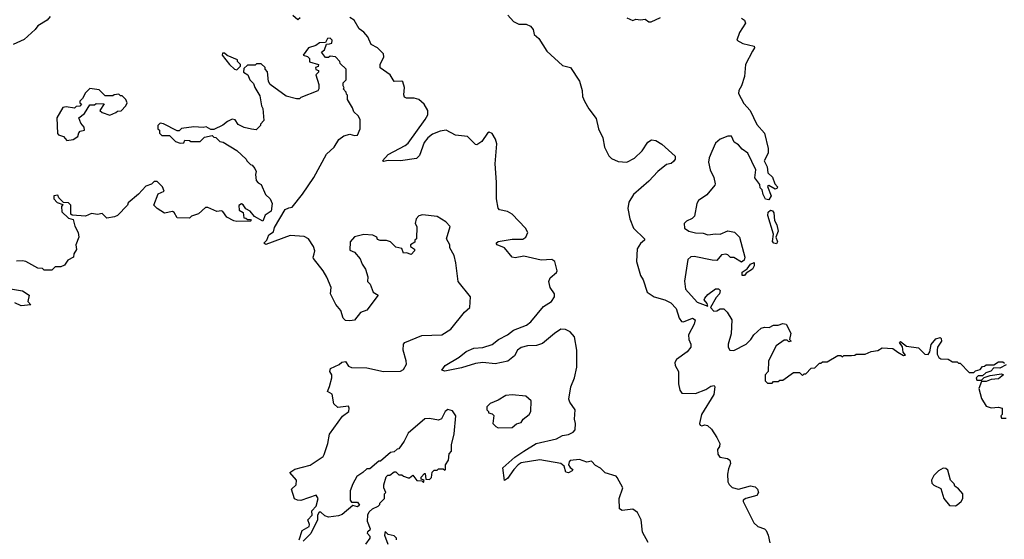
# Model space of a CAD drawing. Extents: x 2029662 to 2246637, y 225654 to 401419.
# Tile 112 of 256: x 2100136 to 2106574, y 313768 to 317168. Entities that reach past the tile are written whole.
import ezdxf

# ---------------------------------------------------------------- set-up
doc = ezdxf.new("R2010")
doc.units = 0

msp = doc.modelspace()

# ---------------------------------------------------------------- linework, layer by layer
at = {"layer": '0CON20XD'}
for points in [[(2100335, 317188.6), (2100315, 317165.5), (2100255, 317128.9), (2100236.9, 317103.1), (2100165, 317039.2), (2100093.7, 317006.3)], [(2101970.6, 317179.4), (2101955, 317167.5), (2101921.1, 317195)], [(2102355, 317109.1), (2102322.9, 317165), (2102295, 317183.4)], [(2103327.9, 317197.9), (2103365, 317156.2), (2103399.8, 317139.8), (2103448.1, 317138.1), (2103476.6, 317126.6), (2103493.3, 317105), (2103500.2, 317070.2), (2103529.4, 317045), (2103582.7, 316962.7), (2103685, 316867.5), (2103736.2, 316855), (2103795, 316766.7), (2103812.5, 316705), (2103816.2, 316665), (2103828, 316635), (2103856.2, 316585), (2103905, 316522.5), (2103920, 316455), (2103948.6, 316395), (2103960, 316335), (2103987.7, 316277.7), (2104005, 316259.4), (2104049.7, 316239.7), (2104105, 316235.7), (2104155, 316262.2), (2104205, 316310.4), (2104243.5, 316366.5), (2104267.7, 316382.3), (2104295, 316376.7), (2104335, 316352.7), (2104420.9, 316275), (2104421.5, 316255), (2104410, 316240), (2104395, 316227.1), (2104365, 316220), (2104308.1, 316175), (2104249.2, 316110.8), (2104148.6, 316025), (2104118.6, 315975), (2104113, 315933), (2104124.4, 315865), (2104148.1, 315805), (2104220, 315735), (2104220, 315725), (2104195, 315703.3), (2104172.3, 315667.7), (2104168.5, 315585), (2104195.5, 315495), (2104212.1, 315465), (2104238.9, 315385), (2104285, 315355.4), (2104354.2, 315334.2), (2104394, 315315), (2104428, 315278), (2104448, 315215), (2104462.9, 315192.9), (2104475, 315191.2), (2104535, 315214.3), (2104552.5, 315205), (2104545, 315175.8), (2104509.6, 315105), (2104510, 315075), (2104523.1, 315045), (2104523.8, 315025), (2104499.2, 314995), (2104430, 314945), (2104418.9, 314925), (2104421.2, 314905), (2104443.3, 314865), (2104443.5, 314785), (2104453, 314743), (2104465, 314723.3), (2104555, 314721.1), (2104621.2, 314748.8), (2104655, 314770), (2104676.7, 314775), (2104680.6, 314765), (2104673.6, 314715), (2104594.7, 314585), (2104581.5, 314525), (2104585, 314513.8), (2104595, 314510), (2104615, 314516.2), (2104633, 314513), (2104658.3, 314488.3), (2104693.8, 314435), (2104714.3, 314394.3), (2104711.4, 314375), (2104697.5, 314355), (2104700.8, 314325), (2104714.3, 314304.3), (2104764.2, 314295.8), (2104778.6, 314285), (2104783.1, 314265), (2104769.7, 314229.7), (2104762.7, 314195), (2104765.6, 314145), (2104775.5, 314125.5), (2104795, 314107.1), (2104835, 314095.6), (2104915, 314118.4), (2104945, 314110.6), (2104960.5, 314095), (2104965.8, 314075), (2104954.8, 314055.2), (2104883.3, 314035), (2104866.2, 314025), (2104866, 314015), (2104936, 313875), (2104962.4, 313852.4), (2105005, 313836), (2105015.8, 313825), (2105030, 313795), (2105040.8, 313745)], [(2104105, 317180), (2104145, 317162.5), (2104165, 317172.5), (2104195, 317167.5), (2104225, 317172.5), (2104250, 317155), (2104265, 317153.3), (2104325, 317182.5)], [(2104855, 317178), (2104875.9, 317165.9), (2104881.2, 317145), (2104842.5, 317085), (2104824, 317035), (2104865, 317011.5), (2104937.5, 316995), (2104941.2, 316985), (2104927.2, 316962.8), (2104882, 316875), (2104874.2, 316795.8), (2104855.8, 316735), (2104837.5, 316705), (2104835.8, 316685), (2104870.2, 316620.2), (2104912.5, 316575), (2104955, 316483.3), (2105006.7, 316425), (2105030, 316325), (2105030, 316295), (2105003.3, 316245), (2105023.3, 316205), (2105027.5, 316165), (2105058.3, 316138.3), (2105073.8, 316093.8), (2105090, 316075), (2105087.5, 316065), (2105075, 316060), (2105035, 316082.5), (2105025, 316077.5), (2105048.8, 316015), (2105035, 315988.8), (2105012.9, 315992.9), (2104996, 316025), (2104990, 316055), (2104978.3, 316068.3), (2104975, 316090), (2104943, 316133), (2104948, 316185), (2104896.7, 316295), (2104860.7, 316320.7), (2104835, 316350), (2104807, 316367), (2104790, 316405), (2104765, 316406.2), (2104715, 316386.7), (2104685, 316360), (2104661.2, 316305), (2104644.3, 316265), (2104640, 316235), (2104651.4, 316185), (2104673.8, 316135), (2104683.3, 316095), (2104680, 316085), (2104628.6, 316021.4), (2104574, 315985), (2104564.3, 315965.7), (2104547.7, 315882.3), (2104533.6, 315866.4), (2104495, 315850), (2104480, 315835), (2104482.5, 315805), (2104510, 315785), (2104555, 315773.8), (2104605, 315771.2), (2104635, 315760), (2104685, 315766.7), (2104715, 315763.8), (2104765, 315787.5), (2104808.8, 315778.8), (2104843.3, 315745), (2104876.7, 315615), (2104872.5, 315595), (2104855, 315582.5), (2104805, 315612.5), (2104783, 315613), (2104765, 315630), (2104753, 315633), (2104725, 315628.8), (2104695, 315592.5), (2104663.6, 315593.6), (2104545, 315618.1), (2104525, 315615.6), (2104505, 315598.8), (2104482.1, 315457.9), (2104488.9, 315405), (2104565, 315319.4), (2104636.2, 315293.8), (2104631.7, 315311.7), (2104612, 315335), (2104615, 315346.7), (2104635, 315368.8), (2104685, 315407.5), (2104705, 315406.7), (2104716.7, 315395), (2104712.5, 315375), (2104689.3, 315350.7), (2104652.5, 315285), (2104675, 315260), (2104695, 315263.3), (2104715, 315276.2), (2104740, 315275), (2104762.5, 315255), (2104792.5, 315205), (2104787.7, 315112.3), (2104767.5, 315045), (2104767.5, 315025), (2104780, 315005), (2104805, 315002.9), (2104885.5, 315044.5), (2104915.6, 315074.4), (2104935, 315106.2), (2104985, 315148.8), (2105005, 315156.2), (2105035.7, 315154.3), (2105065, 315170), (2105095, 315168.8), (2105125, 315180), (2105146.4, 315176.4), (2105177, 315117), (2105170, 315075), (2105180, 315065), (2105165, 315060), (2105155, 315070), (2105135, 315070), (2105082.5, 315035), (2105032.5, 314935), (2105030, 314865), (2105010, 314845), (2105010, 314805), (2105025, 314790), (2105055, 314790), (2105065, 314800), (2105095, 314800), (2105105, 314810), (2105125, 314810), (2105195, 314860), (2105235, 314860), (2105255, 314840), (2105265, 314850), (2105275, 314850), (2105311.7, 314888.3), (2105335, 314890), (2105365, 314920), (2105375, 314920), (2105385, 314930), (2105415, 314930), (2105485, 314970), (2105505, 314970), (2105515, 314962.5), (2105525, 314970), (2105575, 314970), (2105597, 314973), (2105605, 314980), (2105665, 314980), (2105703, 314997), (2105747, 315003), (2105775, 315020), (2105845, 315017.5), (2105877.5, 314992.5), (2105915, 314970), (2105927.5, 314972.5), (2105913.3, 314993.3), (2105907, 315027), (2105887.5, 315055), (2105895, 315062.5), (2105935, 315032.5), (2106011.7, 315021.7), (2106055, 314980), (2106075, 314977.5), (2106086, 314995), (2106095, 315043.3), (2106125, 315078.8), (2106155, 315087.5), (2106161.7, 315081.7), (2106162.5, 315065), (2106137.5, 315025), (2106133.8, 315005), (2106135, 314980), (2106145, 314957.5), (2106158.3, 314948.3), (2106207, 314947), (2106235, 314930), (2106265, 314930), (2106275, 314920), (2106285, 314920), (2106345, 314860), (2106375, 314860), (2106385, 314870), (2106415, 314880), (2106431.7, 314898.3), (2106445, 314900), (2106455, 314910), (2106505, 314910), (2106535, 314930), (2106565, 314930), (2106575, 314920)], [(2104245, 313747.5), (2104207.1, 313815), (2104198.2, 313895), (2104175, 313944.3), (2104145, 313964.4), (2104076, 313956), (2104058, 313968), (2104055.5, 314035), (2104080, 314105), (2104042.3, 314172.3), (2104035, 314180), (2103963.9, 314203.9), (2103933.6, 314233.6), (2103900.7, 314250.7), (2103875, 314280), (2103845, 314273.3), (2103795, 314289.1), (2103735, 314282.5), (2103727.5, 314275), (2103724.3, 314254.3), (2103735, 314236.7), (2103752.5, 314225), (2103747.5, 314215), (2103725, 314203.3), (2103707, 314207), (2103696.8, 314246.8), (2103675, 314263.1), (2103537.5, 314287.5), (2103415, 314267.3), (2103395, 314255.5), (2103367.5, 314225), (2103325.7, 314165), (2103305, 314153.3), (2103294.6, 314235.4), (2103373.8, 314305), (2103431.8, 314345), (2103513.8, 314395), (2103645, 314426.4), (2103685, 314447.5), (2103725, 314452.7), (2103755, 314469.4), (2103767.8, 314485), (2103769.6, 314525), (2103763.2, 314555), (2103768.7, 314615), (2103733.1, 314665), (2103725.6, 314685), (2103739.1, 314765), (2103763.2, 314825), (2103779.7, 314895), (2103779.4, 315005), (2103763.8, 315093.8), (2103735, 315126.6), (2103705, 315141.8), (2103675, 315142.2), (2103632.1, 315115), (2103555, 315050), (2103515, 315035.8), (2103455, 315034.2), (2103415, 315023.2), (2103391.1, 315005), (2103371.9, 314968.1), (2103326.8, 314933.2), (2103245, 314916.9), (2103165, 314924.6), (2103115, 314918.2), (2103025, 314890.5), (2102915, 314868.6), (2102896.7, 314875), (2102918.1, 314905), (2103010.1, 314959.9), (2103055, 314997.3), (2103105, 315018.1), (2103165, 315022.7), (2103225, 315041.7), (2103266, 315075), (2103325, 315105.8), (2103364.6, 315135.4), (2103450.1, 315169.9), (2103478.1, 315191.9), (2103559.6, 315290.4), (2103613.9, 315325), (2103633.3, 315355), (2103632.1, 315375), (2103603.2, 315415), (2103595.4, 315455), (2103605, 315479.4), (2103645, 315514.6), (2103649.3, 315525), (2103635, 315585.3), (2103615, 315598.9), (2103544.6, 315595.4), (2103431.2, 315621.2), (2103375, 315609.4), (2103355, 315614.2), (2103304.7, 315674.7), (2103256.7, 315695), (2103251.2, 315705), (2103265, 315717.1), (2103355, 315731.1), (2103425, 315732.5), (2103445.6, 315745), (2103457.5, 315775), (2103441.9, 315805), (2103355, 315895.4), (2103325, 315913.1), (2103273.5, 315923.5), (2103264.2, 315935), (2103252.5, 315995), (2103254.2, 316105.8), (2103244.2, 316225), (2103255.8, 316355), (2103247.2, 316387.2), (2103225, 316423.1), (2103205, 316431.4), (2103195, 316425.8), (2103158, 316372), (2103125, 316350), (2103115, 316351.2), (2103063.4, 316403.4), (2102985, 316413.5), (2102925, 316446.2), (2102885, 316439.3), (2102835, 316419.4), (2102804.8, 316395.2), (2102780.8, 316365), (2102750.8, 316279.2), (2102729.2, 316260.8), (2102625, 316245.3), (2102544.2, 316245.8), (2102515, 316240), (2102507.5, 316245), (2102544, 316285), (2102656, 316344), (2102675, 316359.5), (2102786.6, 316515), (2102803.8, 316545), (2102805.4, 316575), (2102781.1, 316615), (2102745, 316645.4), (2102715, 316653.8), (2102665, 316654.4), (2102652.1, 316662.1), (2102646.9, 316676.9), (2102652.7, 316725), (2102641.7, 316761.7), (2102635, 316766.5), (2102585, 316764.5), (2102558, 316808), (2102493.2, 316853.2), (2102493.2, 316875), (2102516.5, 316925), (2102515.2, 316945), (2102475, 316984.3), (2102433.8, 317005), (2102411.1, 317055), (2102386.2, 317086.2), (2102355, 317109.1)], [(2102062, 315635), (2102065.6, 315655), (2102055.8, 315685), (2102024, 315735), (2101995, 315750), (2101905, 315756.9), (2101745, 315697.5), (2101732.5, 315705), (2101752.5, 315725), (2101765, 315760), (2101795, 315780), (2101801.7, 315808.3), (2101872.5, 315925), (2101895, 315937.5), (2101918.3, 315941.7), (2101985, 316026.7), (2102058.8, 316135), (2102141.7, 316288.3), (2102192.5, 316335), (2102222.5, 316385), (2102255, 316407.5), (2102295, 316420), (2102325, 316410), (2102345, 316412.5), (2102362.5, 316455), (2102362.5, 316515), (2102349.3, 316539.3), (2102320, 316565), (2102311.7, 316591.7), (2102280, 316645), (2102280, 316675), (2102271.7, 316681.7), (2102270, 316695), (2102250, 316715), (2102257.5, 316722.5), (2102250, 316735), (2102250, 316755), (2102270, 316775), (2102270, 316845), (2102231.7, 316881.7), (2102230, 316895), (2102200, 316925), (2102165, 316930), (2102155, 316920), (2102135, 316920), (2102110, 316955), (2102128.3, 316971.7), (2102141.7, 317008.3), (2102160.7, 317010.7), (2102177.5, 317015), (2102178, 317035), (2102165, 317048), (2102147.5, 317045), (2102135, 317020), (2102095, 317017.5), (2102071.7, 316998.3), (2102025, 316983.3), (2101990, 316935), (2102017, 316927), (2102030, 316915), (2102031.7, 316891.7), (2102090, 316875), (2102088.3, 316861.7), (2102070, 316855), (2102071.7, 316841.7), (2102090, 316835), (2102090, 316825), (2102072.5, 316807.5), (2102092.5, 316745), (2102092.5, 316715), (2102085, 316702.5), (2101975, 316660), (2101965, 316650), (2101945, 316650), (2101878.3, 316668.3), (2101772.5, 316745), (2101763.6, 316763.6), (2101757, 316827), (2101740, 316845), (2101740, 316855), (2101715, 316880), (2101685, 316880), (2101675, 316870), (2101625, 316870), (2101601.7, 316848.3), (2101600, 316825), (2101628.3, 316808.3), (2101640, 316775), (2101665, 316750), (2101672.5, 316725), (2101705, 316670), (2101717.5, 316605), (2101726.4, 316586.4), (2101731.7, 316508.3), (2101710, 316485), (2101710, 316475), (2101681.7, 316448.3), (2101650.7, 316450.7), (2101603.6, 316463.6), (2101565, 316482.5), (2101545, 316512.5), (2101525, 316517.5), (2101495, 316502.5), (2101465, 316477.5), (2101405, 316450), (2101385, 316450), (2101355, 316467.5), (2101335, 316462.5), (2101275, 316467.5), (2101193, 316457), (2101178.3, 316441.7), (2101165, 316440), (2101075, 316487.5), (2101055, 316490), (2101040, 316475), (2101040, 316455), (2101050, 316445), (2101050, 316425), (2101065, 316410), (2101115, 316410), (2101155, 316370), (2101185, 316360), (2101208.3, 316361.7), (2101215, 316380), (2101247, 316377), (2101255, 316370), (2101315, 316370), (2101345, 316400), (2101395, 316410), (2101405, 316400), (2101418.3, 316398.3), (2101445, 316370), (2101467, 316367), (2101555, 316312.5), (2101616.4, 316256.4), (2101620, 316245), (2101645, 316220), (2101656.4, 316216.4), (2101672.5, 316195), (2101682.5, 316175), (2101677.5, 316155), (2101682.5, 316115), (2101695, 316100), (2101715, 316090), (2101742.5, 316025), (2101772.5, 315995), (2101787.5, 315965), (2101780, 315915), (2101741.7, 315888.3), (2101725, 315850), (2101670.7, 315880.7), (2101642.5, 315915), (2101615, 315930), (2101596.4, 315956.4), (2101585, 315962.5), (2101568.3, 315951.7), (2101571.7, 315921.7), (2101597, 315907), (2101601.7, 315871.7), (2101615, 315870), (2101625, 315860), (2101645, 315860), (2101650, 315855), (2101645, 315850), (2101555, 315847.5), (2101535, 315852.5), (2101490, 315875), (2101465, 315912.5), (2101455, 315917.5), (2101423.9, 315913.9), (2101365, 315940), (2101351.7, 315938.3), (2101305, 315897.5), (2101258.3, 315881.7), (2101245, 315870), (2101165, 315872.5), (2101146.7, 315906.7), (2101135, 315912.5), (2101083, 315903), (2101035, 315932.5), (2101012.5, 315955), (2101040.7, 316029.3), (2101080, 316045), (2101070, 316075), (2101035, 316110), (2101015, 316110), (2100998.3, 316091.7), (2100960.7, 316079.3), (2100913, 316027), (2100845, 315970), (2100840, 315955), (2100775, 315887.5), (2100755, 315877.5), (2100705, 315870), (2100675, 315900), (2100645, 315892.5), (2100605, 315900), (2100565, 315883.3), (2100478.3, 315888.3), (2100470, 315895), (2100470, 315955), (2100455, 315970), (2100421.7, 315971.7), (2100391.7, 316001.7), (2100385, 316020), (2100360, 316015), (2100360, 315995), (2100381.7, 315971.7), (2100418.3, 315958.3), (2100410, 315945), (2100411.7, 315911.7), (2100455, 315870), (2100485, 315860), (2100496.1, 315816.1), (2100517.5, 315775), (2100522.5, 315745), (2100502.5, 315695), (2100506.4, 315663.6), (2100490, 315635), (2100487.5, 315615), (2100450, 315595), (2100428.3, 315561.7), (2100405, 315550), (2100368.3, 315551.7), (2100345, 315530), (2100295, 315530), (2100285, 315540), (2100255, 315542.5), (2100176.4, 315586.4), (2100155, 315591.2), (2100115, 315588)], [(2101555, 316840), (2101580, 316865), (2101580, 316875), (2101560, 316895), (2101560, 316905), (2101493, 316933), (2101475, 316950), (2101461.7, 316948.3), (2101460, 316935), (2101507.5, 316875), (2101540, 316845), (2101555, 316840)], [(2100445, 316377.5), (2100485, 316383.3), (2100516.4, 316403.6), (2100522.5, 316427.5), (2100531.7, 316438.3), (2100560, 316445), (2100557.5, 316465), (2100535, 316490), (2100522.5, 316525), (2100560, 316555), (2100595, 316610), (2100625, 316610), (2100635, 316620), (2100688.3, 316618.3), (2100660, 316575), (2100675, 316560), (2100725, 316543.3), (2100765, 316560), (2100775, 316570), (2100798.3, 316571.7), (2100830, 316605), (2100837.5, 316625), (2100830, 316645), (2100805, 316670), (2100795, 316670), (2100785, 316680), (2100753, 316677), (2100745, 316670), (2100695, 316670), (2100655, 316710), (2100595, 316717.5), (2100565, 316690), (2100547, 316653), (2100530, 316635), (2100530, 316625), (2100540, 316615), (2100528.3, 316601.7), (2100505, 316600), (2100495, 316590), (2100438.8, 316598.8), (2100417, 316593), (2100377.5, 316525), (2100383.6, 316423.6), (2100390, 316415), (2100423, 316403), (2100445, 316377.5)], [(2105085, 315702), (2105067.5, 315705), (2105057, 315717), (2105064, 315765), (2105027.7, 315887.7), (2105030.3, 315909.7), (2105045, 315922), (2105057.9, 315917.9), (2105066, 315905), (2105071.2, 315855), (2105086.5, 315826.5), (2105096, 315785), (2105080, 315745), (2105091.2, 315715), (2105085, 315702)], [(2101962.5, 313765), (2101983.6, 313826.4), (2102028.6, 313851.4), (2102030, 313865), (2102020, 313895), (2102047.5, 313925), (2102046.7, 313955), (2102073.3, 313985), (2102087.5, 314035), (2102075, 314057.5), (2101975, 314022.5), (2101953, 314023), (2101933.6, 314033.6), (2101912.5, 314095), (2101942.5, 314125), (2101946.7, 314155), (2101902.5, 314205), (2101935, 314226), (2102035, 314254), (2102119.3, 314310.7), (2102126.1, 314323.9), (2102151.2, 314395), (2102162.5, 314455), (2102247, 314573), (2102287.5, 314605), (2102290, 314625), (2102285, 314640), (2102215, 314630), (2102190, 314655), (2102178.3, 314718.3), (2102147.5, 314735), (2102162.5, 314767.5), (2102176, 314825), (2102176.2, 314845), (2102163, 314867), (2102167.5, 314885), (2102225, 314912.5), (2102242.3, 314927.7), (2102265, 314931.2), (2102285, 314901.2), (2102305, 314892.9), (2102405, 314890.8), (2102513.8, 314866.2), (2102625, 314868.8), (2102645, 314880), (2102664, 314915), (2102663.8, 314935), (2102643.8, 315005), (2102646.2, 315045), (2102653.3, 315055), (2102765, 315102), (2102895, 315106), (2102955, 315142.5), (2103043.3, 315255), (2103080, 315285), (2103082.5, 315355), (2103003.3, 315455), (2102987, 315577), (2102977.5, 315625), (2102947.5, 315675), (2102947.5, 315695), (2102927.5, 315735), (2102950, 315815), (2102922.5, 315845), (2102865, 315880), (2102769.3, 315890.7), (2102746.4, 315883.6), (2102727.5, 315865), (2102722.5, 315835), (2102732.5, 315815), (2102730, 315735), (2102720, 315725), (2102718.3, 315711.7), (2102690, 315695), (2102690, 315685), (2102717.5, 315667.5), (2102717.5, 315655), (2102695, 315632.5), (2102665, 315642.5), (2102645, 315640), (2102635, 315670), (2102595, 315680), (2102560, 315715), (2102535, 315722.5), (2102493, 315723), (2102475, 315730), (2102470, 315745), (2102445, 315757.5), (2102385, 315762.5), (2102325, 315747.5), (2102296.7, 315715), (2102295, 315660), (2102325, 315647.5), (2102362.3, 315602.3), (2102375, 315567.5), (2102397.5, 315535), (2102412.5, 315485), (2102410, 315455), (2102427, 315437), (2102446.7, 315385), (2102480, 315365), (2102405, 315267.5), (2102365, 315252.5), (2102325, 315202.5), (2102295, 315197.5), (2102265, 315200), (2102250, 315215), (2102235.9, 315265.9), (2102203.3, 315305), (2102167.5, 315375), (2102173.3, 315415), (2102143.6, 315483.6), (2102120, 315525), (2102056, 315605), (2102053.8, 315615), (2102062, 315635)], [(2104875, 315493.3), (2104860, 315495), (2104860, 315515), (2104893, 315537), (2104915, 315567.5), (2104938.3, 315578.3), (2104938.3, 315558.3), (2104927.5, 315535), (2104885, 315510), (2104875, 315493.3)], [(2100075, 315407.5), (2100154.1, 315394.1), (2100197.5, 315365), (2100190, 315325), (2100208.3, 315301.7), (2100145, 315296.7), (2100105, 315316.2)], [(2106585, 314910), (2106545, 314887.5), (2106505, 314890), (2106485, 314867.5), (2106453, 314857), (2106431.7, 314838.3), (2106403, 314837), (2106390, 314825), (2106395, 314810), (2106425, 314810), (2106442.5, 314827.5), (2106480.7, 314839.3), (2106555, 314850), (2106567.5, 314845), (2106535, 314817.5), (2106487, 314813), (2106455, 314800), (2106425, 314800), (2106407.5, 314755), (2106425, 314690), (2106455, 314640), (2106488.3, 314628.3), (2106535, 314632.5), (2106560, 314625), (2106560, 314585), (2106550, 314575), (2106555, 314560), (2106585, 314560)], [(2103265, 314497.5), (2103355, 314500), (2103385, 314522.5), (2103415, 314532.5), (2103427.5, 314555), (2103467.5, 314585), (2103477.5, 314605), (2103480.8, 314675), (2103445, 314704), (2103355, 314714.2), (2103315, 314710), (2103265, 314677.5), (2103213, 314657), (2103190, 314635), (2103190, 314615), (2103200, 314605), (2103200, 314595), (2103225, 314590), (2103237, 314577), (2103230, 314525), (2103250, 314505), (2103265, 314497.5)], [(2102400, 313735), (2102427.5, 313775), (2102427, 313787), (2102410, 313805), (2102411.7, 313818.3), (2102430, 313835), (2102410, 313885), (2102413, 313927), (2102421.7, 313948.3), (2102441.7, 313968.3), (2102480, 313985), (2102490, 313995), (2102490, 314005), (2102520, 314035), (2102520, 314065), (2102530, 314075), (2102517.5, 314105), (2102517.5, 314125), (2102533, 314177), (2102543, 314187), (2102555, 314187.5), (2102585, 314210), (2102595, 314210), (2102615, 314190), (2102635, 314190), (2102645, 314180), (2102675, 314170), (2102685, 314170), (2102707, 314187), (2102731.7, 314151.7), (2102765, 314150), (2102775, 314140), (2102780, 314155), (2102761.7, 314161.7), (2102760, 314175), (2102781.7, 314198.3), (2102787.5, 314197.5), (2102791.7, 314161.7), (2102815, 314160), (2102827.5, 314172.5), (2102833, 314207), (2102845, 314220), (2102865, 314220), (2102875, 314230), (2102905, 314230), (2102915, 314220), (2102920, 314225), (2102920, 314255), (2102940, 314285), (2102943, 314327), (2102960, 314345), (2102960, 314385), (2102977, 314457), (2102987.5, 314575), (2102965, 314607.5), (2102935, 314617.5), (2102917.5, 314605), (2102893, 314557), (2102875, 314547.5), (2102815, 314558.8), (2102785, 314556.7), (2102675, 314462.5), (2102650.7, 314409.3), (2102615, 314360), (2102603, 314357), (2102585, 314340), (2102560, 314335), (2102495, 314280), (2102485, 314280), (2102425, 314230), (2102405, 314230), (2102380, 314205), (2102340.7, 314179.3), (2102315, 314130), (2102297.5, 314085), (2102297.5, 314025), (2102305, 314010), (2102345, 314010), (2102358.3, 313991.7), (2102345, 313980), (2102315, 313990), (2102245, 313930), (2102219.3, 313920.7), (2102155, 313913.3), (2102130.8, 313920.8), (2102105, 313946.2), (2102093.9, 313946.1), (2102083.3, 313925), (2102083.8, 313895), (2102038.8, 313805), (2101990, 313755)], [(2106255, 313987.5), (2106265, 313992.5), (2106292.5, 314015), (2106302.5, 314035), (2106302.5, 314065), (2106275, 314097.5), (2106250, 314115), (2106245, 314130), (2106222.5, 314155), (2106205, 314220), (2106191.7, 314231.7), (2106175, 314232.5), (2106142.5, 314215), (2106112.5, 314185), (2106096.7, 314155), (2106100, 314135), (2106112.5, 314122.5), (2106159.3, 314099.3), (2106177.5, 314035), (2106215, 313990), (2106255, 313987.5)], [(2102600, 313765), (2102600, 313775), (2102585, 313790), (2102545, 313800), (2102525, 313820), (2102520, 313795), (2102542.5, 313735)]]:
    msp.add_lwpolyline(points, dxfattribs=at)

doc.saveas('drawing.dxf')
